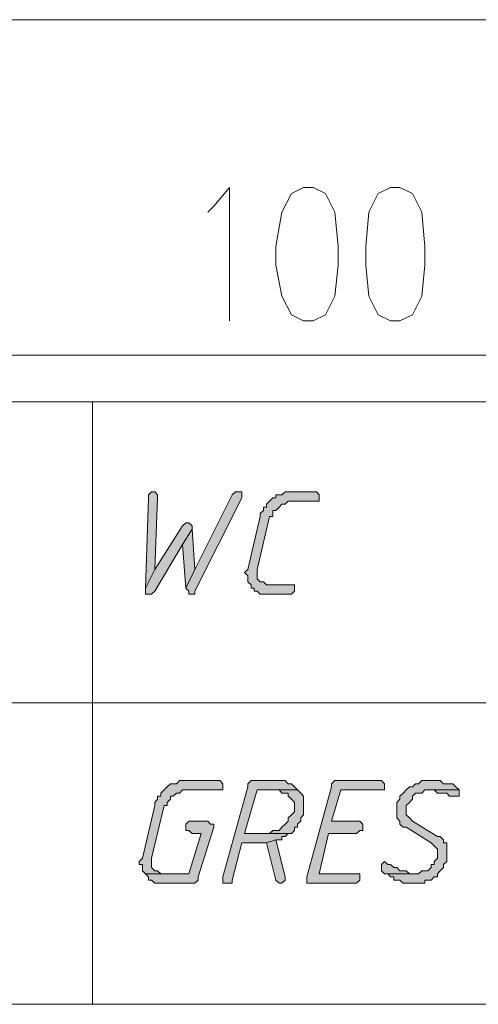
# Model space of a CAD drawing. Header units: inches. Extents: x 1504 to 12593, y -807 to 3183.
# Tile 32 of 256: x 2929 to 2992, y 368 to 502. Entities that reach past the tile are written whole.
import ezdxf

# ---------------------------------------------------------------- set-up
doc = ezdxf.new("R2010")
doc.units = ezdxf.units.IN
doc.header["$MEASUREMENT"] = 0
for name, color, linetype in [('at_Entity', 7, 'Continuous'), ('at_Rect', 7, 'Continuous'), ('at_Solid', 7, 'Continuous')]:
    doc.layers.add(name, color=color, linetype=linetype)

msp = doc.modelspace()

# ---------------------------------------------------------------- hatches: boundary and pattern name
at = {"layer": 'at_Solid', "lineweight": 15}
for points in [[(2947.19, 437.35), (2946.8, 436.92), (2946.8, 436.51), (2946.36, 424.25), (2947.64, 426.79), (2948.03, 436.51), (2948.03, 436.92), (2947.64, 437.35)], [(2959.02, 437.35), (2958.63, 437.35), (2958.18, 436.92), (2953.11, 426.79), (2951.88, 424.25), (2952.27, 423.83), (2952.27, 423.41), (2953.11, 423.41), (2953.11, 423.83), (2959.47, 436.51), (2959.47, 437.35)], [(2969.17, 437.35), (2965.38, 437.35), (2964.94, 436.92), (2964.1, 436.92), (2964.1, 436.51), (2963.71, 436.51), (2963.26, 436.08), (2962.82, 435.66), (2962.82, 435.24), (2962.42, 435.24), (2962.42, 434.81), (2961.98, 434.39), (2961.98, 433.97), (2960.3, 426.79), (2959.86, 426.37), (2960.3, 425.94), (2960.3, 425.1), (2960.75, 424.68), (2960.75, 424.25), (2961.14, 424.25), (2961.14, 423.83), (2961.59, 423.83), (2961.98, 423.41), (2966.22, 423.41), (2966.66, 423.83), (2966.66, 424.68), (2962.82, 424.68), (2962.42, 425.1), (2961.98, 425.1), (2961.59, 425.52), (2961.59, 426.37), (2961.59, 426.79), (2963.26, 433.97), (2963.71, 433.97), (2963.71, 434.81), (2964.1, 434.81), (2964.54, 435.24), (2964.94, 435.66), (2965.38, 435.66), (2965.77, 436.08), (2970.01, 436.08), (2970.01, 436.92), (2969.62, 437.35)], [(2951.88, 433.12), (2951.43, 432.7), (2947.64, 426.79), (2946.36, 424.25), (2946.36, 423.83), (2946.36, 423.41), (2947.19, 423.41), (2947.64, 423.83), (2951.43, 430.17), (2952.72, 432.28), (2952.72, 432.7), (2952.27, 433.12)], [(2952.72, 432.28), (2951.43, 430.17), (2951.88, 424.25), (2953.11, 426.79)], [(2956.06, 398.07), (2950.99, 398.07), (2950.6, 397.64), (2949.76, 397.64), (2949.31, 397.22), (2948.92, 396.8), (2948.48, 396.38), (2948.48, 395.95), (2948.03, 395.95), (2948.03, 395.53), (2947.64, 395.11), (2947.64, 394.69), (2945.97, 387.51), (2945.52, 387.08), (2945.52, 386.66), (2945.97, 386.66), (2945.97, 385.82), (2946.36, 385.39), (2948.92, 385.39), (2948.48, 385.39), (2948.03, 385.82), (2947.64, 385.82), (2947.19, 386.24), (2947.19, 387.08), (2947.19, 387.51), (2948.92, 394.69), (2949.31, 394.69), (2949.31, 395.11), (2949.76, 395.53), (2949.76, 395.95), (2950.15, 395.95), (2950.6, 396.38), (2950.99, 396.38), (2951.43, 396.8), (2956.9, 396.8), (2956.9, 397.64), (2956.51, 398.07)], [(2964.54, 398.07), (2960.75, 398.07), (2960.3, 397.64), (2960.3, 397.22), (2956.9, 384.97), (2956.9, 384.13), (2958.18, 384.13), (2958.18, 384.55), (2959.47, 389.62), (2962.82, 389.62), (2964.1, 390.04), (2964.94, 390.04), (2964.94, 390.46), (2965.38, 390.46), (2965.77, 390.89), (2966.22, 390.89), (2959.86, 390.89), (2961.59, 396.8), (2967.05, 396.8), (2966.66, 397.22), (2966.22, 397.64), (2965.77, 397.64), (2965.38, 398.07), (2964.94, 398.07)], [(2978.05, 398.07), (2972.13, 398.07), (2971.69, 397.64), (2971.69, 397.22), (2968.34, 384.97), (2968.34, 384.13), (2975.09, 384.13), (2975.53, 384.55), (2975.53, 385.39), (2970.01, 385.39), (2971.29, 390.89), (2975.09, 390.89), (2975.53, 391.31), (2975.93, 391.31), (2975.93, 392.15), (2975.53, 392.57), (2971.69, 392.57), (2972.97, 396.8), (2978.88, 396.8), (2978.88, 397.64), (2978.49, 398.07)], [(2985.24, 398.07), (2983.96, 398.07), (2983.51, 397.64), (2983.12, 397.64), (2982.68, 397.22), (2982.28, 397.22), (2981.84, 396.8), (2981.45, 396.38), (2981, 395.95), (2981, 395.53), (2980.56, 395.11), (2980.56, 393.84), (2980.56, 393), (2981, 392.57), (2981, 392.15), (2981.45, 391.73), (2981.84, 391.73), (2985.24, 389.62), (2985.63, 389.2), (2986.08, 388.77), (2986.08, 387.51), (2985.63, 387.08), (2985.63, 386.66), (2985.24, 386.66), (2985.24, 386.24), (2984.8, 385.82), (2983.96, 385.82), (2983.51, 385.39), (2978.88, 385.39), (2979.33, 385.39), (2979.72, 384.97), (2980.17, 384.97), (2980.17, 384.55), (2981, 384.55), (2981.45, 384.13), (2984.4, 384.13), (2984.4, 384.55), (2985.24, 384.55), (2985.63, 384.97), (2986.08, 384.97), (2986.08, 385.39), (2986.47, 385.82), (2986.92, 386.24), (2986.92, 386.66), (2987.36, 387.08), (2987.36, 389.62), (2986.92, 389.62), (2986.92, 390.04), (2986.47, 390.46), (2986.08, 390.46), (2982.68, 392.57), (2982.28, 393), (2981.84, 393.42), (2981.84, 394.69), (2982.28, 395.11), (2982.68, 395.53), (2982.68, 395.95), (2983.12, 396.38), (2983.96, 396.38), (2984.4, 396.8), (2989.04, 396.8), (2988.59, 397.22), (2988.2, 397.64), (2986.92, 397.64), (2986.47, 398.07), (2985.63, 398.07)], [(2967.05, 396.8), (2964.54, 396.8), (2964.94, 396.38), (2965.77, 396.38), (2965.77, 395.95), (2966.22, 395.53), (2966.66, 395.11), (2966.66, 393.84), (2966.22, 393.42), (2965.77, 393), (2965.77, 392.57), (2965.38, 392.15), (2964.94, 391.73), (2964.54, 391.31), (2963.71, 391.31), (2963.26, 390.89), (2959.86, 390.89), (2966.22, 390.89), (2966.66, 391.31), (2966.66, 391.73), (2967.05, 391.73), (2967.05, 392.15), (2967.5, 392.57), (2967.5, 393), (2967.89, 393.42), (2967.89, 394.69), (2967.89, 395.95), (2967.5, 396.38)], [(2989.04, 396.8), (2984.8, 396.8), (2985.63, 396.8), (2986.08, 396.38), (2987.36, 396.38), (2987.75, 395.95), (2989.04, 395.95), (2989.04, 396.38)], [(2954.84, 392.57), (2952.27, 392.57), (2951.88, 392.15), (2951.88, 391.31), (2952.27, 391.31), (2952.72, 390.89), (2953.94, 390.89), (2952.27, 385.39), (2946.36, 385.39), (2946.8, 384.97), (2946.8, 384.55), (2947.19, 384.55), (2947.64, 384.13), (2953.11, 384.13), (2953.55, 384.55), (2953.55, 384.97), (2955.67, 391.73), (2955.67, 392.15), (2955.23, 392.15)], [(2964.1, 390.04), (2962.82, 389.62), (2964.1, 384.55), (2964.54, 384.13), (2964.94, 384.13), (2965.38, 384.55), (2965.38, 384.97)], [(2978.88, 387.08), (2978.49, 386.66), (2978.49, 385.82), (2978.88, 385.39), (2983.12, 385.39), (2982.28, 385.39), (2981.84, 385.82), (2981, 385.82), (2980.56, 386.24), (2980.17, 386.24), (2979.72, 386.66), (2979.33, 386.66)]]:
    msp.add_hatch(color=7, dxfattribs=at).paths.add_polyline_path(points)

# ---------------------------------------------------------------- linework, layer by layer
at = {"layer": 'at_Entity', "color": 7, "lineweight": 15}
for p, q in [((3287.67, 501.55), (2831.49, 501.55)), ((2955.67, 476.21), (2957.79, 478.74)), ((2957.79, 478.74), (2957.79, 460.58)), ((2967.89, 478.74), (2966.22, 477.9)), ((2969.17, 478.74), (2967.89, 478.74)), ((2970.85, 477.9), (2969.17, 478.74)), ((2979.72, 478.74), (2978.05, 477.9)), ((2981, 478.74), (2979.72, 478.74)), ((2982.68, 477.9), (2981, 478.74)), ((2966.22, 477.9), (2964.94, 475.37)), ((2972.13, 475.37), (2970.85, 477.9)), ((2978.05, 477.9), (2976.76, 475.37)), ((2983.96, 475.37), (2982.68, 477.9)), ((2954.84, 475.37), (2955.67, 476.21)), ((2964.94, 475.37), (2964.1, 470.72)), ((2972.58, 470.72), (2972.13, 475.37)), ((2976.76, 475.37), (2976.37, 470.72)), ((2984.4, 470.72), (2983.96, 475.37)), ((2964.1, 470.72), (2964.1, 468.18)), ((2972.58, 468.18), (2972.58, 470.72)), ((2976.37, 470.72), (2976.37, 468.18)), ((2984.4, 468.18), (2984.4, 470.72)), ((2964.1, 468.18), (2964.94, 463.96)), ((2972.13, 463.96), (2972.58, 468.18)), ((2976.37, 468.18), (2976.76, 463.96)), ((2983.96, 463.96), (2984.4, 468.18)), ((2964.94, 463.96), (2966.22, 461.43)), ((2970.85, 461.43), (2972.13, 463.96)), ((2976.76, 463.96), (2978.05, 461.43)), ((2982.68, 461.43), (2983.96, 463.96)), ((2966.22, 461.43), (2967.89, 460.58)), ((2969.17, 460.58), (2970.85, 461.43)), ((2978.05, 461.43), (2979.72, 460.58)), ((2981, 460.58), (2982.68, 461.43)), ((2967.89, 460.58), (2969.17, 460.58)), ((2979.72, 460.58), (2981, 460.58)), ((3013.97, 455.94), (2925.27, 455.94)), ((2939.16, 449.6), (2939.16, 367.65)), ((2947.19, 437.35), (2946.8, 436.92)), ((2946.8, 436.92), (2946.8, 436.51)), ((2947.19, 437.35), (2947.19, 437.35)), ((2947.64, 437.35), (2947.19, 437.35)), ((2948.03, 436.92), (2947.64, 437.35)), ((2948.03, 436.51), (2948.03, 436.92)), ((2958.18, 436.92), (2953.11, 426.79)), ((2958.63, 437.35), (2958.18, 436.92)), ((2959.02, 437.35), (2958.63, 437.35)), ((2959.47, 437.35), (2959.02, 437.35)), ((2959.47, 436.51), (2959.47, 437.35)), ((2964.94, 436.92), (2964.1, 436.92)), ((2964.1, 436.92), (2964.1, 436.51)), ((2965.38, 437.35), (2964.94, 436.92)), ((2969.17, 437.35), (2965.38, 437.35)), ((2969.62, 437.35), (2969.17, 437.35)), ((2970.01, 436.92), (2969.62, 437.35)), ((2970.01, 436.08), (2970.01, 436.92)), ((2946.8, 436.51), (2946.36, 424.25)), ((2947.64, 426.79), (2948.03, 436.51)), ((2953.11, 423.83), (2959.47, 436.51)), ((2962.82, 435.24), (2962.42, 435.24)), ((2962.42, 435.24), (2962.42, 434.81)), ((2963.26, 436.08), (2962.82, 435.66)), ((2962.82, 435.66), (2962.82, 435.24)), ((2963.71, 436.51), (2963.26, 436.08)), ((2963.26, 436.08), (2963.26, 436.08)), ((2964.1, 436.51), (2963.71, 436.51)), ((2964.1, 434.81), (2964.54, 435.24)), ((2964.54, 435.24), (2964.94, 435.66)), ((2964.54, 435.24), (2964.54, 435.24)), ((2964.94, 435.66), (2965.38, 435.66)), ((2965.38, 435.66), (2965.77, 436.08)), ((2965.77, 436.08), (2970.01, 436.08)), ((2961.98, 433.97), (2960.3, 426.79)), ((2961.59, 426.79), (2963.26, 433.97)), ((2962.42, 434.81), (2961.98, 434.39)), ((2961.98, 434.39), (2961.98, 433.97)), ((2963.26, 433.97), (2963.71, 433.97)), ((2963.71, 433.97), (2963.71, 434.81)), ((2963.71, 434.81), (2964.1, 434.81)), ((2951.43, 432.7), (2947.64, 426.79)), ((2951.88, 433.12), (2951.43, 432.7)), ((2951.88, 433.12), (2951.88, 433.12)), ((2952.27, 433.12), (2951.88, 433.12)), ((2952.72, 432.7), (2952.27, 433.12)), ((2952.72, 432.28), (2952.72, 432.7)), ((2952.72, 432.28), (2951.43, 430.17)), ((2951.43, 430.17), (2952.72, 432.28)), ((2953.11, 426.79), (2952.72, 432.28)), ((2947.64, 423.83), (2951.43, 430.17)), ((2951.43, 430.17), (2951.88, 424.25)), ((2947.64, 426.79), (2946.36, 424.25)), ((2946.36, 424.25), (2947.64, 426.79)), ((2951.88, 424.25), (2953.11, 426.79)), ((2953.11, 426.79), (2951.88, 424.25)), ((2960.3, 426.79), (2959.86, 426.37)), ((2959.86, 426.37), (2959.86, 426.37)), ((2959.86, 426.37), (2960.3, 425.94)), ((2960.3, 426.79), (2960.3, 426.79)), ((2960.3, 425.94), (2960.3, 425.1)), ((2961.59, 426.37), (2961.59, 426.79)), ((2961.59, 425.52), (2961.59, 426.37)), ((2960.3, 425.1), (2960.75, 424.68)), ((2960.75, 424.68), (2960.75, 424.25)), ((2961.98, 425.1), (2961.59, 425.52)), ((2962.42, 425.1), (2961.98, 425.1)), ((2962.82, 424.68), (2962.42, 425.1)), ((2966.66, 424.68), (2962.82, 424.68)), ((2966.66, 423.83), (2966.66, 424.68)), ((2946.36, 424.25), (2946.36, 423.83)), ((2946.36, 423.83), (2946.36, 423.41)), ((2946.36, 423.41), (2947.19, 423.41)), ((2947.19, 423.41), (2947.64, 423.83)), ((2951.88, 424.25), (2952.27, 423.83)), ((2952.27, 423.83), (2952.27, 423.41)), ((2952.27, 423.41), (2953.11, 423.41)), ((2953.11, 423.41), (2953.11, 423.83)), ((2960.75, 424.25), (2961.14, 424.25)), ((2961.14, 424.25), (2961.14, 423.83)), ((2961.14, 423.83), (2961.59, 423.83)), ((2961.59, 423.83), (2961.98, 423.41)), ((2961.98, 423.41), (2966.22, 423.41)), ((2966.22, 423.41), (2966.66, 423.83)), ((2854.31, 408.63), (3181.22, 408.63)), ((2950.99, 398.07), (2950.6, 397.64)), ((2956.06, 398.07), (2950.99, 398.07)), ((2956.51, 398.07), (2956.06, 398.07)), ((2956.9, 397.64), (2956.51, 398.07)), ((2960.75, 398.07), (2960.3, 397.64)), ((2964.54, 398.07), (2960.75, 398.07)), ((2964.94, 398.07), (2964.54, 398.07)), ((2965.38, 398.07), (2964.94, 398.07)), ((2965.77, 397.64), (2965.38, 398.07)), ((2972.13, 398.07), (2971.69, 397.64)), ((2978.05, 398.07), (2972.13, 398.07)), ((2978.49, 398.07), (2978.05, 398.07)), ((2978.88, 397.64), (2978.49, 398.07)), ((2983.96, 398.07), (2983.51, 397.64)), ((2985.24, 398.07), (2983.96, 398.07)), ((2985.63, 398.07), (2985.24, 398.07)), ((2986.47, 398.07), (2985.63, 398.07)), ((2986.92, 397.64), (2986.47, 398.07)), ((2948.92, 396.8), (2948.48, 396.38)), ((2948.48, 396.38), (2948.48, 395.95)), ((2949.31, 397.22), (2948.92, 396.8)), ((2949.76, 397.64), (2949.31, 397.22)), ((2949.31, 397.22), (2949.31, 397.22)), ((2950.6, 397.64), (2949.76, 397.64)), ((2950.15, 395.95), (2950.6, 396.38)), ((2950.6, 396.38), (2950.99, 396.38)), ((2950.99, 396.38), (2951.43, 396.8)), ((2951.43, 396.8), (2956.9, 396.8)), ((2956.9, 396.8), (2956.9, 397.64)), ((2960.3, 397.22), (2956.9, 384.97)), ((2959.86, 390.89), (2961.59, 396.8)), ((2960.3, 397.64), (2960.3, 397.22)), ((2961.59, 396.8), (2967.05, 396.8)), ((2967.05, 396.8), (2964.54, 396.8)), ((2964.54, 396.8), (2964.94, 396.38)), ((2964.94, 396.38), (2965.77, 396.38)), ((2966.22, 397.64), (2965.77, 397.64)), ((2965.77, 396.38), (2965.77, 395.95)), ((2966.66, 397.22), (2966.22, 397.64)), ((2967.05, 396.8), (2966.66, 397.22)), ((2966.66, 397.22), (2966.66, 397.22)), ((2967.5, 396.38), (2967.05, 396.8)), ((2967.89, 395.95), (2967.5, 396.38)), ((2967.5, 396.38), (2967.5, 396.38)), ((2971.69, 397.22), (2968.34, 384.97)), ((2971.69, 397.64), (2971.69, 397.22)), ((2971.69, 392.57), (2972.97, 396.8)), ((2972.97, 396.8), (2978.88, 396.8)), ((2978.88, 396.8), (2978.88, 397.64)), ((2981.45, 396.38), (2981, 395.95)), ((2981.84, 396.8), (2981.45, 396.38)), ((2981.45, 396.38), (2981.45, 396.38)), ((2982.28, 397.22), (2981.84, 396.8)), ((2981.84, 396.8), (2981.84, 396.8)), ((2982.68, 397.22), (2982.28, 397.22)), ((2983.12, 397.64), (2982.68, 397.22)), ((2982.68, 395.95), (2983.12, 396.38)), ((2983.51, 397.64), (2983.12, 397.64)), ((2983.12, 396.38), (2983.96, 396.38)), ((2983.96, 396.38), (2984.4, 396.8)), ((2984.4, 396.8), (2989.04, 396.8)), ((2989.04, 396.8), (2984.8, 396.8)), ((2984.8, 396.8), (2985.63, 396.8)), ((2985.63, 396.8), (2986.08, 396.38)), ((2986.08, 396.38), (2987.36, 396.38)), ((2988.2, 397.64), (2986.92, 397.64)), ((2987.36, 396.38), (2987.75, 395.95)), ((2988.59, 397.22), (2988.2, 397.64)), ((2989.04, 396.8), (2988.59, 397.22)), ((2988.59, 397.22), (2988.59, 397.22)), ((2989.04, 396.38), (2989.04, 396.8)), ((2989.04, 395.95), (2989.04, 396.38)), ((2948.03, 395.53), (2947.64, 395.11)), ((2947.64, 395.11), (2947.64, 394.69)), ((2948.48, 395.95), (2948.03, 395.95)), ((2948.03, 395.95), (2948.03, 395.53)), ((2949.31, 395.11), (2949.76, 395.53)), ((2949.31, 394.69), (2949.31, 395.11)), ((2949.76, 395.53), (2949.76, 395.95)), ((2949.76, 395.95), (2950.15, 395.95)), ((2965.77, 395.95), (2966.22, 395.53)), ((2966.22, 395.53), (2966.22, 395.53)), ((2966.22, 395.53), (2966.66, 395.11)), ((2966.66, 395.11), (2966.66, 393.84)), ((2967.89, 394.69), (2967.89, 395.95)), ((2981, 395.53), (2980.56, 395.11)), ((2980.56, 395.11), (2980.56, 393.84)), ((2981, 395.95), (2981, 395.53)), ((2981.84, 394.69), (2982.28, 395.11)), ((2982.28, 395.11), (2982.68, 395.53)), ((2982.28, 395.11), (2982.28, 395.11)), ((2982.68, 395.53), (2982.68, 395.95)), ((2987.75, 395.95), (2989.04, 395.95)), ((2947.64, 394.69), (2945.97, 387.51)), ((2947.19, 387.51), (2948.92, 394.69)), ((2948.92, 394.69), (2949.31, 394.69)), ((2966.66, 393.84), (2966.22, 393.42)), ((2967.89, 393.42), (2967.89, 394.69)), ((2980.56, 393.84), (2980.56, 393)), ((2981.84, 393.42), (2981.84, 394.69)), ((2952.27, 392.57), (2951.88, 392.15)), ((2954.84, 392.57), (2952.27, 392.57)), ((2955.23, 392.15), (2954.84, 392.57)), ((2965.77, 392.57), (2965.38, 392.15)), ((2966.22, 393.42), (2965.77, 393)), ((2965.77, 393), (2965.77, 392.57)), ((2966.22, 393.42), (2966.22, 393.42)), ((2967.05, 392.15), (2967.5, 392.57)), ((2967.5, 393), (2967.89, 393.42)), ((2967.5, 392.57), (2967.5, 393)), ((2975.53, 392.57), (2971.69, 392.57)), ((2975.93, 392.15), (2975.53, 392.57)), ((2980.56, 393), (2981, 392.57)), ((2981, 392.57), (2981, 392.15)), ((2982.28, 393), (2981.84, 393.42)), ((2982.68, 392.57), (2982.28, 393)), ((2982.28, 393), (2982.28, 393)), ((2986.08, 390.46), (2982.68, 392.57)), ((2951.88, 392.15), (2951.88, 391.31)), ((2951.88, 391.31), (2952.27, 391.31)), ((2952.27, 391.31), (2952.72, 390.89)), ((2953.55, 384.97), (2955.67, 391.73)), ((2955.67, 392.15), (2955.23, 392.15)), ((2955.67, 391.73), (2955.67, 392.15)), ((2963.71, 391.31), (2963.26, 390.89)), ((2964.54, 391.31), (2963.71, 391.31)), ((2964.94, 391.73), (2964.54, 391.31)), ((2965.38, 392.15), (2964.94, 391.73)), ((2964.94, 391.73), (2964.94, 391.73)), ((2966.22, 390.89), (2966.66, 391.31)), ((2966.66, 391.31), (2966.66, 391.73)), ((2966.66, 391.73), (2967.05, 391.73)), ((2967.05, 391.73), (2967.05, 392.15)), ((2975.09, 390.89), (2975.53, 391.31)), ((2975.53, 391.31), (2975.93, 391.31)), ((2975.93, 391.31), (2975.93, 392.15)), ((2981, 392.15), (2981.45, 391.73)), ((2981.45, 391.73), (2981.84, 391.73)), ((2981.84, 391.73), (2985.24, 389.62)), ((2953.94, 390.89), (2952.27, 385.39)), ((2952.72, 390.89), (2953.94, 390.89)), ((2963.26, 390.89), (2959.86, 390.89)), ((2959.86, 390.89), (2966.22, 390.89)), ((2966.22, 390.89), (2959.86, 390.89)), ((2964.1, 390.04), (2962.82, 389.62)), ((2962.82, 389.62), (2964.1, 390.04)), ((2965.38, 384.97), (2964.1, 390.04)), ((2964.1, 390.04), (2964.94, 390.04)), ((2964.94, 390.04), (2964.94, 390.46)), ((2964.94, 390.46), (2965.38, 390.46)), ((2965.38, 390.46), (2965.77, 390.89)), ((2965.77, 390.89), (2966.22, 390.89)), ((2970.01, 385.39), (2971.29, 390.89)), ((2971.29, 390.89), (2975.09, 390.89)), ((2986.47, 390.46), (2986.08, 390.46)), ((2986.92, 390.04), (2986.47, 390.46)), ((2986.92, 389.62), (2986.92, 390.04)), ((2958.18, 384.55), (2959.47, 389.62)), ((2959.47, 389.62), (2962.82, 389.62)), ((2962.82, 389.62), (2964.1, 384.55)), ((2985.24, 389.62), (2985.63, 389.2)), ((2985.63, 389.2), (2985.63, 389.2)), ((2985.63, 389.2), (2986.08, 388.77)), ((2986.08, 388.77), (2986.08, 387.51)), ((2987.36, 389.62), (2986.92, 389.62)), ((2987.36, 387.08), (2987.36, 389.62)), ((2945.97, 387.51), (2945.52, 387.08)), ((2945.52, 387.08), (2945.52, 386.66)), ((2945.97, 387.51), (2945.97, 387.51)), ((2947.19, 387.08), (2947.19, 387.51)), ((2947.19, 386.24), (2947.19, 387.08)), ((2978.88, 387.08), (2978.49, 386.66)), ((2978.88, 387.08), (2978.88, 387.08)), ((2979.33, 386.66), (2978.88, 387.08)), ((2986.08, 387.51), (2985.63, 387.08)), ((2985.63, 387.08), (2985.63, 386.66)), ((2986.92, 386.66), (2987.36, 387.08)), ((2945.52, 386.66), (2945.97, 386.66)), ((2945.97, 386.66), (2945.97, 385.82)), ((2945.97, 385.82), (2945.97, 385.82)), ((2945.97, 385.82), (2946.36, 385.39)), ((2947.64, 385.82), (2947.19, 386.24)), ((2948.03, 385.82), (2947.64, 385.82)), ((2948.48, 385.39), (2948.03, 385.82)), ((2978.49, 386.66), (2978.49, 385.82)), ((2978.49, 385.82), (2978.49, 385.82)), ((2978.49, 385.82), (2978.88, 385.39)), ((2979.72, 386.66), (2979.33, 386.66)), ((2980.17, 386.24), (2979.72, 386.66)), ((2980.56, 386.24), (2980.17, 386.24)), ((2981, 385.82), (2980.56, 386.24)), ((2981.84, 385.82), (2981, 385.82)), ((2982.28, 385.39), (2981.84, 385.82)), ((2983.96, 385.82), (2983.51, 385.39)), ((2984.8, 385.82), (2983.96, 385.82)), ((2985.24, 386.24), (2984.8, 385.82)), ((2985.63, 386.66), (2985.24, 386.66)), ((2985.24, 386.66), (2985.24, 386.24)), ((2986.08, 385.39), (2986.47, 385.82)), ((2986.47, 385.82), (2986.92, 386.24)), ((2986.47, 385.82), (2986.47, 385.82)), ((2986.92, 386.24), (2986.92, 386.66)), ((2952.27, 385.39), (2946.36, 385.39)), ((2946.36, 385.39), (2946.8, 384.97)), ((2946.36, 385.39), (2948.92, 385.39)), ((2946.8, 384.97), (2946.8, 384.55)), ((2946.8, 384.55), (2947.19, 384.55)), ((2947.19, 384.55), (2947.64, 384.13)), ((2948.92, 385.39), (2948.48, 385.39)), ((2953.11, 384.13), (2953.55, 384.55)), ((2953.55, 384.55), (2953.55, 384.97)), ((2956.9, 384.97), (2956.9, 384.13)), ((2958.18, 384.13), (2958.18, 384.55)), ((2964.1, 384.55), (2964.1, 384.55)), ((2964.1, 384.55), (2964.54, 384.13)), ((2964.94, 384.13), (2965.38, 384.55)), ((2965.38, 384.55), (2965.38, 384.97)), ((2965.38, 384.97), (2965.38, 384.97)), ((2968.34, 384.97), (2968.34, 384.13)), ((2975.53, 385.39), (2970.01, 385.39)), ((2975.09, 384.13), (2975.53, 384.55)), ((2975.53, 384.55), (2975.53, 385.39)), ((2978.88, 385.39), (2983.12, 385.39)), ((2983.51, 385.39), (2978.88, 385.39)), ((2978.88, 385.39), (2979.33, 385.39)), ((2979.33, 385.39), (2979.72, 384.97)), ((2979.72, 384.97), (2980.17, 384.97)), ((2980.17, 384.97), (2980.17, 384.55)), ((2980.17, 384.55), (2981, 384.55)), ((2981, 384.55), (2981.45, 384.13)), ((2983.12, 385.39), (2982.28, 385.39)), ((2984.4, 384.13), (2984.4, 384.55)), ((2984.4, 384.55), (2985.24, 384.55)), ((2985.24, 384.55), (2985.63, 384.97)), ((2985.63, 384.97), (2986.08, 384.97)), ((2986.08, 384.97), (2986.08, 385.39)), ((2947.64, 384.13), (2953.11, 384.13)), ((2956.9, 384.13), (2958.18, 384.13)), ((2964.54, 384.13), (2964.94, 384.13)), ((2968.34, 384.13), (2975.09, 384.13)), ((2981.45, 384.13), (2984.4, 384.13))]:
    msp.add_line(p, q, dxfattribs=at)
at = {"layer": 'at_Rect', "color": 7, "lineweight": 15}
for p, q in [((2854.29, 449.6), (3100.55, 449.6)), ((3100.55, 367.65), (2854.29, 367.65))]:
    msp.add_line(p, q, dxfattribs=at)

doc.saveas('drawing.dxf')
